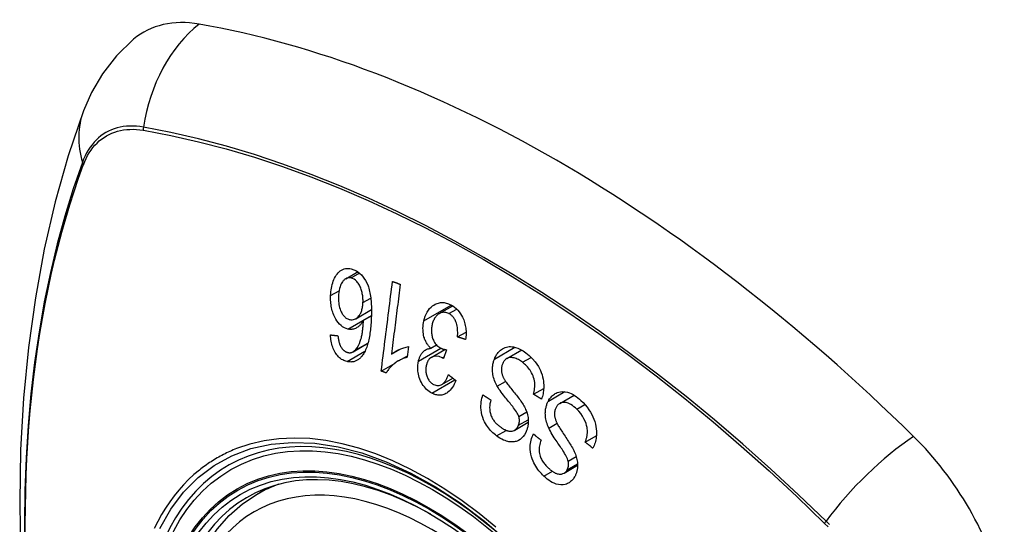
# Model space of a CAD drawing. Header units: inches. Extents: x 635 to 745, y 253 to 341.
# Tile 80 of 127: x 686.791 to 687.626, y 293.88 to 294.309. Entities that reach past the tile are written whole.
import ezdxf

# ---------------------------------------------------------------- set-up
doc = ezdxf.new("R2010")
doc.units = ezdxf.units.IN
doc.header["$MEASUREMENT"] = 0
doc.layers.add('Visible Edges(ANSI)', color=7, linetype='Continuous', lineweight=25)
doc.layers.add('Visible Tangent Edges(ANSI)', color=7, linetype='Continuous', lineweight=25)

msp = doc.modelspace()

# ---------------------------------------------------------------- linework, layer by layer
at = {"layer": 'Visible Edges(ANSI)'}
for p, q in [((687.06734, 294.08862), (687.0777, 294.0946)), ((687.14665, 294.05896), (687.15801, 294.06552)), ((687.07574, 294.05462), (687.08909, 294.06233)), ((687.08233, 294.05335), (687.08903, 294.05722)), ((687.16214, 294.03919), (687.16937, 294.04336)), ((687.07355, 294.02657), (687.08607, 294.0338)), ((687.12061, 294.03097), (687.11945, 294.02194)), ((687.13953, 294.02958), (687.14432, 294.03235)), ((687.10603, 294.02455), (687.1134, 294.0288)), ((687.11214, 294.01891), (687.11962, 294.02322)), ((687.13977, 294.02181), (687.15141, 294.02853)), ((687.15263, 294.02833), (687.15021, 294.02081)), ((687.20398, 294.02083), (687.21657, 294.0281)), ((687.09741, 294.01016), (687.1092, 294.01697)), ((687.14877, 293.99882), (687.15811, 294.00421)), ((687.22662, 293.99056), (687.23522, 293.99552)), ((687.24886, 293.98273), (687.2611, 293.9898)), ((687.21061, 293.96006), (687.22216, 293.96673)), ((687.27046, 293.94986), (687.27989, 293.95531)), ((687.25247, 293.92354), (687.26401, 293.9302)), ((686.99206, 293.9057), (687.00233, 293.91163))]:
    msp.add_line(p, q, dxfattribs=at)
at = {"layer": 'Visible Edges(ANSI)', "flags": 128}
for points in [[(686.88731, 294.29197), (686.8727, 294.27789), (686.86076, 294.26259), (686.8515, 294.24681), (686.84468, 294.23108)], [(686.84468, 294.23108), (686.83183, 294.19302), (686.82077, 294.15384), (686.81148, 294.1136), (686.80392, 294.07238), (686.79808, 294.03024), (686.79393, 293.98725), (686.79146, 293.94345), (686.79064, 293.89893), (686.79145, 293.85373), (686.79388, 293.80792), (686.7979, 293.76157), (686.80349, 293.71473), (686.81064, 293.66748), (686.81932, 293.61988), (686.82951, 293.572), (686.84119, 293.52392)], [(687.05446, 294.07432), (687.05454, 294.07592), (687.05467, 294.0775), (687.05486, 294.07905), (687.05511, 294.08058), (687.05541, 294.08208), (687.05578, 294.08356), (687.05621, 294.08501), (687.0567, 294.08643), (687.05725, 294.0878), (687.05786, 294.08912), (687.05852, 294.09036), (687.05924, 294.09151), (687.06001, 294.09258), (687.06084, 294.09355), (687.06173, 294.09443), (687.06268, 294.0952), (687.06369, 294.09587), (687.06476, 294.09643), (687.06588, 294.09687), (687.06706, 294.09719), (687.06825, 294.09736), (687.06946, 294.0974), (687.07069, 294.09732), (687.07192, 294.09711)], [(687.07179, 294.08929), (687.07124, 294.08939), (687.07069, 294.08944), (687.07014, 294.08944), (687.0696, 294.0894), (687.06907, 294.0893), (687.06854, 294.08916), (687.06803, 294.08896), (687.06752, 294.08872), (687.06704, 294.08843), (687.06657, 294.0881), (687.06612, 294.08773), (687.06568, 294.08733), (687.06527, 294.08689), (687.06487, 294.08642), (687.06448, 294.08592), (687.06403, 294.08525), (687.06351, 294.08436), (687.06296, 294.08322), (687.06243, 294.08181), (687.06198, 294.08023), (687.06163, 294.07859), (687.06137, 294.0769), (687.0612, 294.07517), (687.06111, 294.07342)], [(687.0819, 294.06839), (687.08192, 294.06933), (687.08192, 294.07026), (687.08189, 294.0712), (687.08183, 294.07213), (687.08175, 294.07306), (687.08164, 294.07399), (687.0815, 294.07492), (687.08133, 294.07585), (687.08114, 294.07678), (687.08092, 294.07771), (687.08067, 294.07864), (687.08039, 294.07957), (687.08007, 294.0805), (687.07971, 294.08141), (687.07931, 294.0823), (687.07887, 294.08317), (687.07839, 294.08398), (687.07788, 294.08476), (687.07733, 294.0855), (687.07658, 294.08635), (687.07557, 294.08732), (687.07437, 294.08822), (687.07309, 294.08888), (687.07179, 294.08929)], [(687.07192, 294.09711), (687.07653, 294.09535), (687.08072, 294.09194), (687.08411, 294.08718), (687.08594, 294.08331), (687.08647, 294.08184), (687.08687, 294.08053), (687.08723, 294.0792), (687.08756, 294.07785), (687.08784, 294.07649), (687.08808, 294.07512), (687.0883, 294.07375), (687.08848, 294.07239), (687.08863, 294.07101), (687.08876, 294.06962), (687.08887, 294.06821), (687.08895, 294.06681), (687.08902, 294.06539), (687.08906, 294.06398), (687.08908, 294.06257), (687.08909, 294.06116), (687.08908, 294.05976), (687.08906, 294.05838), (687.08902, 294.057), (687.08897, 294.05565)], [(687.09741, 294.01016), (687.0978, 294.01331), (687.0982, 294.01647), (687.09859, 294.01964), (687.09899, 294.02281), (687.09939, 294.02599), (687.09979, 294.02917), (687.10018, 294.03235), (687.10058, 294.03554), (687.10098, 294.03873), (687.10138, 294.04192), (687.10178, 294.04511), (687.10218, 294.0483), (687.10258, 294.05149), (687.10298, 294.05468), (687.10338, 294.05786), (687.10378, 294.06105), (687.10418, 294.06422), (687.10458, 294.0674), (687.10498, 294.07057), (687.10538, 294.07373), (687.10577, 294.07688), (687.10617, 294.08003), (687.10657, 294.08317), (687.10696, 294.0863)], [(687.11353, 294.0839), (687.11322, 294.08144), (687.11291, 294.07899), (687.1126, 294.07652), (687.11229, 294.07406), (687.11198, 294.07159), (687.11166, 294.06912), (687.11135, 294.06664), (687.11104, 294.06417), (687.11072, 294.06169), (687.11041, 294.05921), (687.1101, 294.05673), (687.10978, 294.05425), (687.10947, 294.05177), (687.10916, 294.04929), (687.10884, 294.04681), (687.10853, 294.04433), (687.10822, 294.04185), (687.1079, 294.03937), (687.10759, 294.0369), (687.10728, 294.03442), (687.10697, 294.03195), (687.10665, 294.02948), (687.10634, 294.02701), (687.10603, 294.02455)], [(687.10696, 294.0863), (687.10723, 294.0862), (687.10751, 294.0861), (687.10778, 294.086), (687.10805, 294.0859), (687.10833, 294.0858), (687.1086, 294.0857), (687.10887, 294.0856), (687.10915, 294.0855), (687.10942, 294.0854), (687.1097, 294.0853), (687.10997, 294.0852), (687.11024, 294.0851), (687.11052, 294.085), (687.11079, 294.0849), (687.11107, 294.0848), (687.11134, 294.0847), (687.11161, 294.0846), (687.11189, 294.0845), (687.11216, 294.0844), (687.11244, 294.0843), (687.11271, 294.0842), (687.11299, 294.0841), (687.11326, 294.084), (687.11353, 294.0839)], [(687.06907, 294.04581), (687.06757, 294.04624), (687.0661, 294.04688), (687.06466, 294.04773), (687.06329, 294.04879), (687.06199, 294.05004), (687.0608, 294.05145), (687.05977, 294.05287), (687.05892, 294.05425), (687.05823, 294.05549), (687.05767, 294.05662), (687.05716, 294.05777), (687.05669, 294.05895), (687.05627, 294.06016), (687.05589, 294.0614), (687.05555, 294.06266), (687.05526, 294.06394), (687.05502, 294.06523), (687.05482, 294.06652), (687.05467, 294.06782), (687.05455, 294.06912), (687.05447, 294.07042), (687.05443, 294.07173), (687.05443, 294.07302), (687.05446, 294.07432)], [(687.06111, 294.07342), (687.06108, 294.07209), (687.0611, 294.07074), (687.06117, 294.06938), (687.06129, 294.06803), (687.06147, 294.06669), (687.06172, 294.06536), (687.06204, 294.06405), (687.06243, 294.06277), (687.06288, 294.06157), (687.06335, 294.06052), (687.06382, 294.05962), (687.06427, 294.05885), (687.06471, 294.05819), (687.06516, 294.05757), (687.06564, 294.057), (687.06614, 294.05646), (687.06667, 294.05597), (687.06721, 294.05552), (687.06776, 294.05513), (687.06833, 294.05479), (687.06892, 294.05449), (687.06951, 294.05424), (687.07011, 294.05405), (687.07071, 294.05389)], [(687.07071, 294.05389), (687.07173, 294.05373), (687.07275, 294.05372), (687.07374, 294.05385), (687.0747, 294.05413), (687.07563, 294.05456), (687.0765, 294.05512), (687.07724, 294.05574), (687.07787, 294.05637), (687.07838, 294.05696), (687.07882, 294.05754), (687.07923, 294.05814), (687.07961, 294.05879), (687.07995, 294.05946), (687.08027, 294.06017), (687.08057, 294.06091), (687.08083, 294.06167), (687.08106, 294.06246), (687.08126, 294.06327), (687.08143, 294.06409), (687.08157, 294.06493), (687.08169, 294.06578), (687.08178, 294.06664), (687.08185, 294.06752), (687.0819, 294.06839)], [(687.13359, 294.0528), (687.13409, 294.05481), (687.13472, 294.05674), (687.13548, 294.05857), (687.13636, 294.06027), (687.13736, 294.06183), (687.13848, 294.06324), (687.13969, 294.06447), (687.14088, 294.06547), (687.14203, 294.06627), (687.14309, 294.06688), (687.14402, 294.06732), (687.14493, 294.06768), (687.14585, 294.06796), (687.14679, 294.06818), (687.14774, 294.06831), (687.14871, 294.06838), (687.14969, 294.06836), (687.15067, 294.06828), (687.15164, 294.06812), (687.15262, 294.0679), (687.1536, 294.06761), (687.15457, 294.06726), (687.15553, 294.06685), (687.15649, 294.06638)], [(687.15649, 294.06638), (687.15802, 294.06551), (687.15951, 294.0645), (687.16094, 294.06333), (687.1623, 294.06199), (687.16356, 294.0605), (687.16468, 294.05893), (687.16559, 294.05742), (687.16632, 294.05601), (687.16689, 294.05476), (687.16734, 294.05364), (687.16774, 294.05251), (687.16811, 294.05136), (687.16842, 294.05019), (687.1687, 294.049), (687.16893, 294.0478), (687.16911, 294.04659), (687.16924, 294.04538), (687.16933, 294.04417), (687.16938, 294.04296), (687.16938, 294.04176), (687.16934, 294.04056), (687.16927, 294.03937), (687.16915, 294.03819), (687.169, 294.03701)], [(687.15482, 294.05897), (687.15395, 294.05938), (687.15307, 294.0597), (687.15218, 294.05992), (687.15129, 294.06005), (687.15041, 294.06008), (687.14955, 294.06), (687.14869, 294.05982), (687.14787, 294.05955), (687.14711, 294.05921), (687.14641, 294.05882), (687.14578, 294.0584), (687.14519, 294.05795), (687.14463, 294.05745), (687.1441, 294.05691), (687.1436, 294.05632), (687.14312, 294.05569), (687.14267, 294.055), (687.14226, 294.05428), (687.14189, 294.05353), (687.14155, 294.05275), (687.14124, 294.05193), (687.14097, 294.0511), (687.14073, 294.05023), (687.14052, 294.04935)], [(687.16214, 294.03919), (687.16221, 294.04049), (687.16225, 294.04181), (687.16225, 294.04314), (687.16221, 294.04447), (687.16212, 294.04579), (687.16198, 294.04711), (687.16178, 294.04843), (687.1615, 294.04973), (687.16115, 294.05097), (687.16076, 294.05205), (687.16037, 294.05295), (687.15999, 294.0537), (687.15965, 294.05431), (687.15929, 294.05488), (687.15892, 294.05542), (687.15853, 294.05593), (687.15812, 294.05641), (687.1577, 294.05686), (687.15725, 294.05729), (687.15679, 294.05769), (687.15631, 294.05805), (687.15582, 294.05839), (687.15532, 294.0587), (687.15482, 294.05897)], [(687.08233, 294.05335), (687.08203, 294.05282), (687.08173, 294.05231), (687.08142, 294.05181), (687.0811, 294.05132), (687.08077, 294.05085), (687.08042, 294.05039), (687.08007, 294.04995), (687.0797, 294.04952), (687.07932, 294.04911), (687.07891, 294.0487), (687.07846, 294.04829), (687.07796, 294.04788), (687.07741, 294.04748), (687.0768, 294.04709), (687.07615, 294.04673), (687.07543, 294.0464), (687.07467, 294.04611), (687.0739, 294.04588), (687.07311, 294.04571), (687.07232, 294.0456), (687.07151, 294.04555), (687.0707, 294.04557), (687.06989, 294.04566), (687.06907, 294.04581)], [(687.07456, 294.02728), (687.07588, 294.02854), (687.07704, 294.03006), (687.07807, 294.03179), (687.07895, 294.03366), (687.07965, 294.03549), (687.08017, 294.03715), (687.08054, 294.03853), (687.08077, 294.03952), (687.08093, 294.04033), (687.08109, 294.04115), (687.08123, 294.04199), (687.08137, 294.04284), (687.08149, 294.04371), (687.08161, 294.04458), (687.08171, 294.04546), (687.08181, 294.04634), (687.0819, 294.04723), (687.08198, 294.04811), (687.08205, 294.049), (687.08212, 294.04989), (687.08218, 294.05076), (687.08224, 294.05164), (687.08228, 294.0525), (687.08233, 294.05335)], [(687.08897, 294.05565), (687.08891, 294.05413), (687.08882, 294.05262), (687.08873, 294.05111), (687.08862, 294.0496), (687.08849, 294.04811), (687.08834, 294.04663), (687.08818, 294.04516), (687.088, 294.04371), (687.0878, 294.04228), (687.08758, 294.04087), (687.08735, 294.03948), (687.08709, 294.03811), (687.08681, 294.03677), (687.0865, 294.03546), (687.08618, 294.03418), (687.08583, 294.03294), (687.08546, 294.03173), (687.08506, 294.03055), (687.08463, 294.0294), (687.08416, 294.02828), (687.08366, 294.02719), (687.08313, 294.02614), (687.08256, 294.02513), (687.08195, 294.02418)], [(687.13953, 294.02958), (687.13902, 294.03006), (687.13852, 294.03056), (687.13804, 294.03108), (687.13757, 294.03162), (687.13712, 294.03219), (687.13669, 294.03278), (687.13627, 294.0334), (687.13587, 294.03404), (687.13549, 294.0347), (687.13514, 294.03539), (687.13481, 294.03609), (687.13451, 294.03681), (687.13423, 294.03754), (687.13396, 294.03834), (687.13367, 294.03931), (687.13339, 294.04046), (687.13314, 294.04178), (687.13295, 294.04328), (687.13283, 294.0449), (687.13282, 294.04652), (687.1329, 294.04813), (687.13305, 294.04971), (687.13329, 294.05127), (687.13359, 294.0528)], [(687.14052, 294.04935), (687.14035, 294.04852), (687.14021, 294.04769), (687.14011, 294.04684), (687.14003, 294.04599), (687.13999, 294.04512), (687.13998, 294.04425), (687.14001, 294.04337), (687.14008, 294.04249), (687.14019, 294.04162), (687.14033, 294.04075), (687.14052, 294.0399), (687.14074, 294.03905), (687.141, 294.03821), (687.1413, 294.03736), (687.14168, 294.03645), (687.14213, 294.03552), (687.14266, 294.03457), (687.14327, 294.03365), (687.14392, 294.0328), (687.14463, 294.03203), (687.14538, 294.03133), (687.14616, 294.03071), (687.14698, 294.03016), (687.14781, 294.02969)], [(687.06839, 294.01825), (687.06745, 294.01849), (687.06652, 294.0188), (687.0656, 294.01918), (687.06469, 294.01963), (687.06379, 294.02015), (687.06292, 294.02075), (687.06207, 294.02143), (687.06125, 294.02218), (687.06048, 294.02301), (687.05974, 294.0239), (687.05904, 294.02486), (687.05838, 294.02589), (687.05776, 294.02698), (687.05719, 294.0281), (687.05668, 294.02927), (687.05621, 294.03049), (687.0558, 294.03174), (687.05544, 294.03301), (687.05513, 294.0343), (687.05487, 294.03561), (687.05465, 294.03693), (687.05449, 294.03825), (687.05436, 294.03958), (687.05427, 294.04091)], [(687.05427, 294.04091), (687.05453, 294.04088), (687.0548, 294.04085), (687.05506, 294.04083), (687.05532, 294.0408), (687.05559, 294.04077), (687.05585, 294.04074), (687.05612, 294.04071), (687.05638, 294.04068), (687.05665, 294.04065), (687.05691, 294.04062), (687.05718, 294.04059), (687.05744, 294.04056), (687.05771, 294.04053), (687.05797, 294.04051), (687.05824, 294.04048), (687.05851, 294.04045), (687.05877, 294.04042), (687.05904, 294.04039), (687.0593, 294.04036), (687.05957, 294.04033), (687.05983, 294.0403), (687.0601, 294.04028), (687.06036, 294.04025), (687.06063, 294.04022)], [(687.06063, 294.04022), (687.06068, 294.03985), (687.06072, 294.03947), (687.06077, 294.0391), (687.06083, 294.03872), (687.06088, 294.03834), (687.06094, 294.03796), (687.06101, 294.03758), (687.06107, 294.03719), (687.06114, 294.03681), (687.06122, 294.03644), (687.06129, 294.03606), (687.06138, 294.03568), (687.06146, 294.03531), (687.06155, 294.03495), (687.06165, 294.03458), (687.06174, 294.03422), (687.06185, 294.03387), (687.06196, 294.03351), (687.06208, 294.03316), (687.0622, 294.03281), (687.06233, 294.03247), (687.06247, 294.03213), (687.06261, 294.0318), (687.06277, 294.03148)], [(687.169, 294.03701), (687.16871, 294.0371), (687.16843, 294.03719), (687.16814, 294.03728), (687.16786, 294.03738), (687.16757, 294.03747), (687.16728, 294.03756), (687.167, 294.03765), (687.16671, 294.03774), (687.16643, 294.03783), (687.16614, 294.03792), (687.16586, 294.03801), (687.16557, 294.0381), (687.16528, 294.03819), (687.165, 294.03828), (687.16471, 294.03837), (687.16443, 294.03846), (687.16414, 294.03855), (687.16386, 294.03864), (687.16357, 294.03873), (687.16328, 294.03882), (687.163, 294.03891), (687.16271, 294.03901), (687.16243, 294.0391), (687.16214, 294.03919)], [(687.06277, 294.03148), (687.06297, 294.03111), (687.06317, 294.03076), (687.06338, 294.03041), (687.0636, 294.03008), (687.06382, 294.02975), (687.06405, 294.02943), (687.06429, 294.02912), (687.06454, 294.02883), (687.06478, 294.02854), (687.06504, 294.02828), (687.0653, 294.02802), (687.06556, 294.02778), (687.06583, 294.02755), (687.0661, 294.02733), (687.06638, 294.02713), (687.06667, 294.02694), (687.06696, 294.02677), (687.06726, 294.02661), (687.06755, 294.02646), (687.06785, 294.02633), (687.06816, 294.02621), (687.06846, 294.02611), (687.06876, 294.02602), (687.06907, 294.02595)], [(687.10603, 294.02455), (687.10644, 294.02488), (687.10685, 294.0252), (687.10727, 294.02551), (687.1077, 294.0258), (687.10813, 294.02609), (687.10857, 294.02637), (687.10901, 294.02664), (687.10946, 294.0269), (687.10991, 294.02715), (687.11036, 294.02739), (687.11082, 294.02763), (687.11127, 294.02785), (687.11172, 294.02807), (687.11217, 294.02827), (687.11269, 294.02851), (687.11332, 294.02877), (687.11403, 294.02907), (687.11483, 294.02937), (687.11569, 294.02969), (687.11661, 294.02999), (687.11757, 294.03029), (687.11856, 294.03055), (687.11958, 294.03079), (687.12061, 294.03097)], [(687.1934, 294.02041), (687.19382, 294.02142), (687.19428, 294.0224), (687.19479, 294.02333), (687.19533, 294.02422), (687.19592, 294.02507), (687.19654, 294.02586), (687.1972, 294.0266), (687.1979, 294.02729), (687.19864, 294.02794), (687.19946, 294.02857), (687.20036, 294.02916), (687.20135, 294.0297), (687.20243, 294.03017), (687.20358, 294.03054), (687.20476, 294.03079), (687.20595, 294.03093), (687.20716, 294.03096), (687.20838, 294.03089), (687.2097, 294.0307), (687.21136, 294.03033), (687.21335, 294.02966), (687.2156, 294.02863), (687.21783, 294.02733), (687.21998, 294.0258)], [(687.08195, 294.02418), (687.08152, 294.02357), (687.08108, 294.02299), (687.08062, 294.02243), (687.08015, 294.02189), (687.07966, 294.02139), (687.07916, 294.02091), (687.07864, 294.02047), (687.0781, 294.02006), (687.07756, 294.01968), (687.077, 294.01934), (687.07643, 294.01904), (687.07585, 294.01877), (687.07526, 294.01853), (687.07466, 294.01834), (687.07405, 294.01817), (687.07343, 294.01805), (687.07281, 294.01796), (687.07219, 294.01791), (687.07156, 294.01789), (687.07093, 294.0179), (687.07029, 294.01794), (687.06966, 294.01802), (687.06902, 294.01812), (687.06839, 294.01825)], [(687.06907, 294.02595), (687.06931, 294.02589), (687.06956, 294.02585), (687.0698, 294.02582), (687.07004, 294.02579), (687.07029, 294.02578), (687.07053, 294.02577), (687.07077, 294.02577), (687.07101, 294.02578), (687.07125, 294.02581), (687.07149, 294.02584), (687.07172, 294.02588), (687.07196, 294.02593), (687.07219, 294.02599), (687.07242, 294.02606), (687.07265, 294.02614), (687.07287, 294.02623), (687.07309, 294.02633), (687.07331, 294.02644), (687.07353, 294.02656), (687.07374, 294.02668), (687.07395, 294.02682), (687.07416, 294.02696), (687.07436, 294.02712), (687.07456, 294.02728)], [(687.12899, 294.01856), (687.12914, 294.01923), (687.12932, 294.01989), (687.12951, 294.02053), (687.12972, 294.02116), (687.12996, 294.02178), (687.13021, 294.02237), (687.13048, 294.02296), (687.13077, 294.02352), (687.13108, 294.02406), (687.13141, 294.02458), (687.13176, 294.02509), (687.13215, 294.02561), (687.13259, 294.02612), (687.13306, 294.02662), (687.13358, 294.02711), (687.13414, 294.02757), (687.13476, 294.02799), (687.1354, 294.02837), (687.13605, 294.02869), (687.13672, 294.02896), (687.13741, 294.02919), (687.1381, 294.02936), (687.13881, 294.02949), (687.13953, 294.02958)], [(687.14918, 294.02146), (687.14647, 294.02251), (687.14375, 294.02282), (687.14122, 294.02241), (687.13971, 294.02177), (687.13924, 294.02147), (687.13895, 294.02125), (687.13868, 294.02101), (687.13842, 294.02076), (687.13816, 294.02049), (687.13792, 294.0202), (687.13769, 294.0199), (687.13747, 294.01958), (687.13725, 294.01924), (687.13705, 294.01889), (687.13686, 294.01853), (687.13669, 294.01816), (687.13652, 294.01777), (687.13636, 294.01738), (687.13622, 294.01698), (687.13608, 294.01657), (687.13596, 294.01615), (687.13584, 294.01573), (687.13573, 294.01531), (687.13563, 294.01487)], [(687.14781, 294.02969), (687.148, 294.0296), (687.14819, 294.02951), (687.14839, 294.02942), (687.14858, 294.02934), (687.14877, 294.02926), (687.14897, 294.02919), (687.14917, 294.02912), (687.14937, 294.02905), (687.14957, 294.02899), (687.14977, 294.02893), (687.14998, 294.02887), (687.15018, 294.02881), (687.15039, 294.02876), (687.15059, 294.02871), (687.1508, 294.02866), (687.15101, 294.02861), (687.15121, 294.02857), (687.15142, 294.02853), (687.15162, 294.02849), (687.15183, 294.02845), (687.15203, 294.02842), (687.15223, 294.02839), (687.15243, 294.02836), (687.15263, 294.02833)], [(687.21998, 294.0258), (687.22296, 294.02334), (687.22572, 294.02067), (687.2279, 294.01818), (687.22954, 294.01598), (687.23071, 294.01414), (687.23164, 294.01247), (687.23246, 294.01075), (687.23319, 294.00897), (687.23382, 294.00712), (687.23434, 294.00523), (687.23472, 294.00339), (687.23499, 294.00164), (687.23516, 294), (687.23524, 293.99848), (687.23526, 293.99709), (687.23523, 293.99583), (687.23515, 293.99458), (687.23503, 293.99336), (687.23486, 293.99215), (687.23465, 293.99096), (687.2344, 293.98979), (687.23411, 293.98864), (687.23377, 293.9875), (687.2334, 293.98638)], [(687.11945, 294.02194), (687.1182, 294.02157), (687.117, 294.02116), (687.11586, 294.02073), (687.11478, 294.02027), (687.11375, 294.01978), (687.11278, 294.01927), (687.11185, 294.01875), (687.11098, 294.01821), (687.11015, 294.01766), (687.10937, 294.01711), (687.10864, 294.01655), (687.10795, 294.016), (687.1073, 294.01545), (687.10669, 294.0149), (687.10612, 294.01437), (687.10556, 294.01382), (687.10501, 294.01325), (687.10447, 294.01265), (687.10395, 294.01204), (687.10343, 294.01139), (687.10294, 294.01073), (687.10247, 294.01004), (687.10202, 294.00932), (687.1016, 294.00858)], [(687.14033, 293.99145), (687.13918, 293.9921), (687.13806, 293.99284), (687.13698, 293.99368), (687.13593, 293.99461), (687.13494, 293.99563), (687.13398, 293.99674), (687.13308, 293.99793), (687.13225, 293.99919), (687.13148, 294.00051), (687.1308, 294.00189), (687.13019, 294.00333), (687.12967, 294.00481), (687.12926, 294.00626), (687.12895, 294.00763), (687.12873, 294.00893), (687.12858, 294.01014), (687.12848, 294.01124), (687.12842, 294.01232), (687.12841, 294.01339), (687.12844, 294.01444), (687.12852, 294.01549), (687.12863, 294.01652), (687.12879, 294.01755), (687.12899, 294.01856)], [(687.13563, 294.01487), (687.13548, 294.01411), (687.13536, 294.01334), (687.13528, 294.01255), (687.13522, 294.01176), (687.13521, 294.01095), (687.13524, 294.01015), (687.1353, 294.00935), (687.13541, 294.00855), (687.13556, 294.00775), (687.13575, 294.00696), (687.13599, 294.00617), (687.13626, 294.0054), (687.13657, 294.00465), (687.13691, 294.00393), (687.13728, 294.00325), (687.13768, 294.0026), (687.13812, 294.00199), (687.13859, 294.00142), (687.13908, 294.00089), (687.1396, 294.00041), (687.14013, 293.99997), (687.14068, 293.99957), (687.14125, 293.99921), (687.14183, 293.99889)], [(687.15021, 294.02081), (687.15017, 294.02084), (687.15013, 294.02087), (687.15008, 294.0209), (687.15004, 294.02093), (687.15, 294.02096), (687.14995, 294.02098), (687.14991, 294.02101), (687.14987, 294.02104), (687.14982, 294.02107), (687.14978, 294.0211), (687.14974, 294.02113), (687.14969, 294.02116), (687.14965, 294.02119), (687.14961, 294.02121), (687.14956, 294.02124), (687.14952, 294.02127), (687.14948, 294.02129), (687.14943, 294.02132), (687.14939, 294.02134), (687.14935, 294.02137), (687.14931, 294.02139), (687.14926, 294.02142), (687.14922, 294.02144), (687.14918, 294.02146)], [(687.19578, 293.99731), (687.19516, 293.99846), (687.19458, 293.99964), (687.19405, 294.00085), (687.19355, 294.00208), (687.19311, 294.00334), (687.19272, 294.00462), (687.19239, 294.00592), (687.19213, 294.0072), (687.19195, 294.00839), (687.19183, 294.00951), (687.19177, 294.01054), (687.19175, 294.01149), (687.19177, 294.01236), (687.1918, 294.01315), (687.19186, 294.01392), (687.19195, 294.01468), (687.19206, 294.01543), (687.19219, 294.01617), (687.19234, 294.0169), (687.19251, 294.01762), (687.19271, 294.01833), (687.19292, 294.01904), (687.19315, 294.01973), (687.1934, 294.02041)], [(687.20017, 294.01611), (687.19995, 294.01547), (687.19975, 294.01481), (687.19958, 294.01413), (687.19946, 294.01344), (687.19936, 294.01273), (687.19931, 294.01201), (687.1993, 294.01128), (687.19932, 294.01058), (687.19938, 294.00991), (687.19947, 294.00928), (687.19958, 294.00868), (687.19971, 294.00811), (687.19987, 294.00756), (687.20004, 294.00702), (687.20023, 294.00648), (687.20044, 294.00595), (687.20066, 294.00543), (687.2009, 294.00491), (687.20115, 294.00441), (687.20142, 294.00391), (687.20169, 294.00342), (687.20197, 294.00293), (687.20225, 294.00247), (687.20254, 294.00201)], [(687.21726, 294.01765), (687.21641, 294.01828), (687.21554, 294.01888), (687.21465, 294.01943), (687.21375, 294.01993), (687.21285, 294.02039), (687.21193, 294.02078), (687.211, 294.02111), (687.21007, 294.02138), (687.20914, 294.02157), (687.20821, 294.02169), (687.20729, 294.02171), (687.20638, 294.02164), (687.20549, 294.02146), (687.20464, 294.02116), (687.20388, 294.02077), (687.20323, 294.02033), (687.20267, 294.01987), (687.2022, 294.01942), (687.20179, 294.01895), (687.20141, 294.01845), (687.20105, 294.01791), (687.20073, 294.01734), (687.20044, 294.01674), (687.20017, 294.01611)], [(687.22662, 293.99056), (687.22692, 293.99174), (687.22718, 293.99295), (687.2274, 293.99418), (687.22756, 293.99543), (687.22768, 293.99669), (687.22773, 293.99797), (687.22771, 293.99925), (687.22761, 294.00055), (687.22742, 294.00187), (687.22712, 294.00323), (687.2267, 294.00464), (687.22619, 294.00603), (687.22561, 294.00735), (687.22497, 294.0086), (687.22431, 294.00976), (687.22364, 294.01083), (687.22294, 294.01183), (687.22221, 294.01279), (687.22145, 294.01371), (687.22066, 294.01458), (687.21985, 294.01541), (687.21901, 294.0162), (687.21814, 294.01694), (687.21726, 294.01765)], [(687.1016, 294.00858), (687.10143, 294.00865), (687.10125, 294.00871), (687.10108, 294.00878), (687.1009, 294.00884), (687.10073, 294.00891), (687.10055, 294.00898), (687.10038, 294.00904), (687.1002, 294.00911), (687.10003, 294.00917), (687.09985, 294.00924), (687.09968, 294.0093), (687.0995, 294.00937), (687.09933, 294.00944), (687.09915, 294.0095), (687.09898, 294.00957), (687.0988, 294.00963), (687.09863, 294.0097), (687.09846, 294.00977), (687.09828, 294.00983), (687.09811, 294.0099), (687.09793, 294.00996), (687.09776, 294.01003), (687.09758, 294.0101), (687.09741, 294.01016)], [(687.14183, 293.99889), (687.14277, 293.99846), (687.14372, 293.99815), (687.14467, 293.99796), (687.14563, 293.99791), (687.14657, 293.998), (687.14743, 293.99822), (687.14817, 293.9985), (687.14877, 293.99882), (687.14926, 293.99913), (687.14973, 293.99948), (687.15017, 293.99986), (687.1506, 294.00028), (687.151, 294.00073), (687.15139, 294.00122), (687.15176, 294.00173), (687.15212, 294.00226), (687.15245, 294.00282), (687.15278, 294.0034), (687.15308, 294.004), (687.15337, 294.00462), (687.15365, 294.00524), (687.15391, 294.00588), (687.15416, 294.00652), (687.15439, 294.00717)], [(687.15439, 294.00717), (687.15465, 294.00696), (687.15491, 294.00676), (687.15517, 294.00655), (687.15543, 294.00634), (687.15569, 294.00614), (687.15595, 294.00593), (687.15621, 294.00572), (687.15647, 294.00551), (687.15673, 294.00531), (687.15699, 294.0051), (687.15725, 294.00489), (687.15751, 294.00469), (687.15777, 294.00448), (687.15803, 294.00427), (687.15829, 294.00407), (687.15855, 294.00386), (687.15881, 294.00365), (687.15907, 294.00345), (687.15933, 294.00324), (687.15959, 294.00303), (687.15986, 294.00283), (687.16012, 294.00262), (687.16038, 294.00241), (687.16064, 294.00221)], [(687.16064, 294.00221), (687.16001, 294.00067), (687.15933, 293.99918), (687.15857, 293.99776), (687.15775, 293.99642), (687.15686, 293.99516), (687.1559, 293.994), (687.1549, 293.993), (687.15393, 293.99218), (687.153, 293.99153), (687.15213, 293.99102), (687.15131, 293.99063), (687.15051, 293.99031), (687.14969, 293.99005), (687.14886, 293.98987), (687.14802, 293.98974), (687.14716, 293.98969), (687.1463, 293.9897), (687.14544, 293.98978), (687.14458, 293.98992), (687.14372, 293.99012), (687.14287, 293.99037), (687.14202, 293.99068), (687.14117, 293.99104), (687.14033, 293.99145)], [(687.20254, 294.00201), (687.20294, 294.0014), (687.2034, 294.00073), (687.20393, 294), (687.20452, 293.99921), (687.20516, 293.99838), (687.20584, 293.9975), (687.20656, 293.99659), (687.20731, 293.99564), (687.20809, 293.99467), (687.20889, 293.99368), (687.2097, 293.99267), (687.21051, 293.99166), (687.21132, 293.99064), (687.21212, 293.98963), (687.21291, 293.98862), (687.21368, 293.98763), (687.21442, 293.98665), (687.21513, 293.9857), (687.21584, 293.98471), (687.21653, 293.98372), (687.2172, 293.98272), (687.21783, 293.98174), (687.2184, 293.98077), (687.2189, 293.97984)], [(687.19532, 293.95512), (687.19425, 293.95595), (687.19321, 293.95683), (687.19219, 293.95775), (687.1912, 293.95871), (687.19023, 293.95972), (687.1893, 293.96078), (687.1884, 293.96189), (687.18754, 293.96305), (687.18672, 293.96426), (687.18593, 293.96555), (687.1851, 293.96707), (687.18428, 293.96882), (687.18352, 293.9708), (687.18287, 293.97298), (687.18242, 293.97513), (687.18215, 293.97716), (687.18202, 293.97905), (687.18201, 293.98077), (687.18208, 293.9824), (687.18224, 293.98399), (687.18248, 293.98554), (687.1828, 293.98707), (687.1832, 293.98855), (687.18367, 293.99001)], [(687.18367, 293.99001), (687.18395, 293.98983), (687.18423, 293.98965), (687.18451, 293.98946), (687.18479, 293.98928), (687.18507, 293.9891), (687.18534, 293.98892), (687.18562, 293.98874), (687.1859, 293.98855), (687.18618, 293.98837), (687.18646, 293.98819), (687.18674, 293.98801), (687.18702, 293.98783), (687.1873, 293.98765), (687.18758, 293.98746), (687.18786, 293.98728), (687.18814, 293.9871), (687.18842, 293.98692), (687.1887, 293.98674), (687.18898, 293.98656), (687.18926, 293.98638), (687.18954, 293.98619), (687.18982, 293.98601), (687.1901, 293.98583), (687.19038, 293.98565)], [(687.21413, 293.97162), (687.2138, 293.97252), (687.21334, 293.9735), (687.21276, 293.97455), (687.21208, 293.97566), (687.21133, 293.97678), (687.21054, 293.9779), (687.20975, 293.97899), (687.20896, 293.98002), (687.20819, 293.981), (687.20744, 293.98194), (687.20668, 293.98286), (687.20593, 293.98378), (687.20517, 293.9847), (687.20439, 293.98563), (687.20359, 293.9866), (687.20276, 293.98761), (687.20191, 293.98868), (687.20101, 293.98982), (687.20007, 293.99103), (687.19912, 293.9923), (687.19818, 293.99359), (687.19729, 293.99488), (687.19648, 293.99613), (687.19578, 293.99731)], [(687.2334, 293.98638), (687.23312, 293.98656), (687.23284, 293.98673), (687.23255, 293.98691), (687.23227, 293.98708), (687.23199, 293.98725), (687.23171, 293.98743), (687.23142, 293.9876), (687.23114, 293.98777), (687.23086, 293.98795), (687.23057, 293.98812), (687.23029, 293.9883), (687.23001, 293.98847), (687.22973, 293.98864), (687.22944, 293.98882), (687.22916, 293.98899), (687.22888, 293.98917), (687.2286, 293.98934), (687.22832, 293.98951), (687.22803, 293.98969), (687.22775, 293.98986), (687.22747, 293.99004), (687.22719, 293.99021), (687.2269, 293.99038), (687.22662, 293.99056)], [(687.2392, 293.98475), (687.23971, 293.98565), (687.24026, 293.98651), (687.24084, 293.98732), (687.24147, 293.98808), (687.24213, 293.98879), (687.24283, 293.98945), (687.24356, 293.99005), (687.24431, 293.99059), (687.24509, 293.99108), (687.2459, 293.99152), (687.24679, 293.99193), (687.24802, 293.99236), (687.24961, 293.99271), (687.25154, 293.99285), (687.25354, 293.99269), (687.25543, 293.9923), (687.25715, 293.99174), (687.25867, 293.9911), (687.2601, 293.99038), (687.2615, 293.98954), (687.26288, 293.98861), (687.26423, 293.98758), (687.26553, 293.98646), (687.26681, 293.98527)], [(687.19038, 293.98565), (687.18998, 293.98409), (687.18966, 293.98248), (687.18946, 293.98083), (687.18937, 293.97915), (687.18942, 293.97746), (687.18963, 293.97576), (687.18997, 293.97419), (687.19037, 293.9729), (687.19075, 293.9719), (687.1911, 293.97114), (687.19147, 293.97042), (687.19187, 293.96973), (687.19229, 293.96906), (687.19274, 293.96842), (687.1932, 293.96779), (687.19369, 293.9672), (687.19419, 293.96662), (687.19471, 293.96606), (687.19524, 293.96553), (687.19579, 293.96501), (687.19634, 293.96451), (687.19689, 293.96404), (687.19746, 293.96358), (687.19803, 293.96313)], [(687.23955, 293.96184), (687.23903, 293.96307), (687.23854, 293.96432), (687.2381, 293.96558), (687.23771, 293.96686), (687.23737, 293.96816), (687.23708, 293.96948), (687.23686, 293.9708), (687.23671, 293.97208), (687.23663, 293.97326), (687.23661, 293.97437), (687.23664, 293.97538), (687.2367, 293.97631), (687.23679, 293.97715), (687.2369, 293.97792), (687.23703, 293.97867), (687.23719, 293.9794), (687.23737, 293.98012), (687.23757, 293.98082), (687.23779, 293.98151), (687.23803, 293.98218), (687.23829, 293.98285), (687.23858, 293.9835), (687.23888, 293.98413), (687.2392, 293.98475)], [(687.2633, 293.97783), (687.26211, 293.97893), (687.26089, 293.97996), (687.25962, 293.98089), (687.25833, 293.98172), (687.25709, 293.98238), (687.25599, 293.98286), (687.25504, 293.98319), (687.25422, 293.98342), (687.25341, 293.98357), (687.25259, 293.98365), (687.25179, 293.98364), (687.251, 293.98354), (687.25023, 293.98335), (687.24955, 293.98309), (687.24895, 293.98279), (687.24843, 293.98247), (687.24801, 293.98216), (687.24763, 293.98184), (687.24726, 293.98149), (687.24692, 293.98112), (687.24659, 293.98072), (687.24628, 293.98029), (687.246, 293.97984), (687.24573, 293.97936)], [(687.26681, 293.98527), (687.26859, 293.98346), (687.27033, 293.98154), (687.272, 293.97951), (687.27357, 293.97738), (687.27496, 293.97525), (687.27611, 293.97321), (687.27706, 293.97127), (687.27787, 293.9693), (687.27857, 293.96728), (687.27913, 293.96521), (687.27955, 293.9631), (687.27982, 293.96108), (687.27996, 293.95919), (687.27999, 293.95743), (687.27993, 293.95582), (687.27981, 293.95439), (687.27964, 293.95306), (687.27941, 293.95177), (687.27914, 293.9505), (687.27881, 293.94927), (687.27843, 293.94807), (687.278, 293.94689), (687.27753, 293.94574), (687.27701, 293.94462)], [(687.2189, 293.97984), (687.21943, 293.97878), (687.21993, 293.9777), (687.22038, 293.9766), (687.2208, 293.97548), (687.22116, 293.97434), (687.22148, 293.97318), (687.22174, 293.97201), (687.22193, 293.9709), (687.22206, 293.96987), (687.22214, 293.96892), (687.22217, 293.96805), (687.22218, 293.96727), (687.22216, 293.96658), (687.22212, 293.96592), (687.22206, 293.96527), (687.22199, 293.96463), (687.2219, 293.964), (687.22179, 293.96337), (687.22166, 293.96275), (687.22152, 293.96215), (687.22135, 293.96154), (687.22118, 293.96095), (687.22098, 293.96036), (687.22077, 293.95979)], [(687.24573, 293.97936), (687.24542, 293.97875), (687.24515, 293.97811), (687.24492, 293.97745), (687.24472, 293.97676), (687.24456, 293.97605), (687.24445, 293.97531), (687.24438, 293.97458), (687.24436, 293.97387), (687.24437, 293.9732), (687.24442, 293.97257), (687.24449, 293.97198), (687.24458, 293.97141), (687.2447, 293.97088), (687.24483, 293.97034), (687.24497, 293.96981), (687.24514, 293.96927), (687.24532, 293.96875), (687.24551, 293.96822), (687.24572, 293.9677), (687.24594, 293.96719), (687.24616, 293.96669), (687.2464, 293.96619), (687.24664, 293.9657), (687.24689, 293.96522)], [(687.27046, 293.94986), (687.27071, 293.95051), (687.27094, 293.95118), (687.27116, 293.95185), (687.27137, 293.95253), (687.27156, 293.95323), (687.27174, 293.95393), (687.27189, 293.95464), (687.27203, 293.95535), (687.27214, 293.95608), (687.27223, 293.95682), (687.27229, 293.95756), (687.27233, 293.95832), (687.27235, 293.95907), (687.27232, 293.95995), (687.27223, 293.96106), (687.27202, 293.96238), (687.27168, 293.96392), (687.27114, 293.96566), (687.27038, 293.96762), (687.26938, 293.96973), (687.2681, 293.97194), (687.26663, 293.97407), (687.26502, 293.97603), (687.2633, 293.97783)], [(687.19803, 293.96313), (687.19848, 293.9628), (687.19893, 293.96247), (687.19939, 293.96215), (687.19985, 293.96184), (687.20031, 293.96154), (687.20078, 293.96125), (687.20125, 293.96098), (687.20172, 293.96072), (687.2022, 293.96047), (687.20269, 293.96023), (687.20317, 293.96001), (687.20366, 293.95981), (687.20416, 293.95963), (687.20465, 293.95947), (687.20515, 293.95934), (687.20564, 293.95923), (687.20614, 293.95916), (687.20664, 293.95911), (687.20731, 293.9591), (687.20858, 293.95927), (687.21022, 293.95985), (687.21172, 293.96086), (687.21296, 293.96231), (687.21388, 293.96414)], [(687.21388, 293.96414), (687.21398, 293.96442), (687.21408, 293.9647), (687.21417, 293.96499), (687.21425, 293.96528), (687.21433, 293.96558), (687.2144, 293.96588), (687.21446, 293.96619), (687.21451, 293.9665), (687.21455, 293.96681), (687.21459, 293.96713), (687.21461, 293.96744), (687.21463, 293.96776), (687.21464, 293.96809), (687.21464, 293.96841), (687.21462, 293.96873), (687.2146, 293.96906), (687.21458, 293.96938), (687.21454, 293.9697), (687.21449, 293.97002), (687.21444, 293.97034), (687.21437, 293.97066), (687.2143, 293.97098), (687.21422, 293.9713), (687.21413, 293.97162)], [(687.24689, 293.96522), (687.24723, 293.96456), (687.24765, 293.96383), (687.24812, 293.96303), (687.24865, 293.96216), (687.24923, 293.96124), (687.24985, 293.96027), (687.2505, 293.95926), (687.25119, 293.95821), (687.25189, 293.95713), (687.25262, 293.95603), (687.25335, 293.95491), (687.2541, 293.95378), (687.25484, 293.95265), (687.25557, 293.95152), (687.25629, 293.9504), (687.25698, 293.9493), (687.25766, 293.94822), (687.2583, 293.94716), (687.25894, 293.94609), (687.25956, 293.945), (687.26015, 293.94392), (687.26071, 293.94285), (687.26121, 293.94181), (687.26165, 293.94081)], [(687.22077, 293.95979), (687.21995, 293.95791), (687.21896, 293.95618), (687.21781, 293.95464), (687.21653, 293.95329), (687.21514, 293.95216), (687.21385, 293.95135), (687.21271, 293.9508), (687.21177, 293.95047), (687.21102, 293.95027), (687.21026, 293.95012), (687.2095, 293.95003), (687.20874, 293.94998), (687.20797, 293.94998), (687.20719, 293.95003), (687.20641, 293.95011), (687.20562, 293.95024), (687.20471, 293.95044), (687.20365, 293.95072), (687.20243, 293.95113), (687.20107, 293.95167), (687.1996, 293.95238), (687.19814, 293.9532), (687.19671, 293.95412), (687.19532, 293.95512)], [(687.23538, 293.92093), (687.23429, 293.92199), (687.23323, 293.9231), (687.23219, 293.92426), (687.2312, 293.92546), (687.23024, 293.92671), (687.22933, 293.92801), (687.22847, 293.92935), (687.22766, 293.93074), (687.2269, 293.9322), (687.22616, 293.9338), (687.22546, 293.93556), (687.22485, 293.93748), (687.22435, 293.93955), (687.22401, 293.94165), (687.22384, 293.94363), (687.22381, 293.94547), (687.22389, 293.94716), (687.22405, 293.9487), (687.22428, 293.95017), (687.22459, 293.95159), (687.22497, 293.95297), (687.22541, 293.95431), (687.22593, 293.95561), (687.22651, 293.95687)], [(687.22651, 293.95687), (687.22678, 293.95665), (687.22705, 293.95642), (687.22732, 293.95619), (687.22759, 293.95597), (687.22786, 293.95574), (687.22813, 293.95552), (687.2284, 293.95529), (687.22867, 293.95506), (687.22894, 293.95484), (687.22921, 293.95461), (687.22948, 293.95439), (687.22975, 293.95416), (687.23002, 293.95393), (687.23029, 293.95371), (687.23056, 293.95348), (687.23083, 293.95326), (687.2311, 293.95303), (687.23137, 293.95281), (687.23164, 293.95258), (687.23191, 293.95235), (687.23218, 293.95213), (687.23245, 293.9519), (687.23272, 293.95168), (687.233, 293.95145)], [(687.25606, 293.93367), (687.2558, 293.93458), (687.25543, 293.9356), (687.25494, 293.9367), (687.25435, 293.93787), (687.25369, 293.93909), (687.25299, 293.94031), (687.25226, 293.94152), (687.25154, 293.94267), (687.25083, 293.94378), (687.25013, 293.94484), (687.24943, 293.94588), (687.24874, 293.94691), (687.24803, 293.94794), (687.24732, 293.94899), (687.24659, 293.95007), (687.24583, 293.95119), (687.24506, 293.95237), (687.24424, 293.95363), (687.2434, 293.95496), (687.24254, 293.95636), (687.24169, 293.95779), (687.24089, 293.9592), (687.24017, 293.96057), (687.23955, 293.96184)], [(687.233, 293.95145), (687.23256, 293.95033), (687.23218, 293.94917), (687.23185, 293.94798), (687.23159, 293.94675), (687.23141, 293.94549), (687.23131, 293.94421), (687.2313, 293.94292), (687.23139, 293.94161), (687.23157, 293.94031), (687.23184, 293.9391), (687.23217, 293.938), (687.23253, 293.93701), (687.23292, 293.93613), (687.23333, 293.93529), (687.23378, 293.93448), (687.23426, 293.93369), (687.23477, 293.93292), (687.23531, 293.93218), (687.23586, 293.93147), (687.23643, 293.93078), (687.23702, 293.93012), (687.23762, 293.92947), (687.23823, 293.92884), (687.23885, 293.92824)], [(687.27701, 293.94462), (687.27674, 293.94484), (687.27646, 293.94506), (687.27619, 293.94528), (687.27592, 293.9455), (687.27564, 293.94571), (687.27537, 293.94593), (687.2751, 293.94615), (687.27482, 293.94637), (687.27455, 293.94659), (687.27428, 293.9468), (687.274, 293.94702), (687.27373, 293.94724), (687.27346, 293.94746), (687.27319, 293.94768), (687.27291, 293.9479), (687.27264, 293.94811), (687.27237, 293.94833), (687.27209, 293.94855), (687.27182, 293.94877), (687.27155, 293.94899), (687.27128, 293.94921), (687.271, 293.94942), (687.27073, 293.94964), (687.27046, 293.94986)], [(687.26165, 293.94081), (687.2621, 293.9397), (687.26251, 293.93857), (687.26287, 293.93743), (687.2632, 293.93627), (687.26347, 293.9351), (687.2637, 293.93392), (687.26386, 293.93275), (687.26396, 293.93164), (687.264, 293.93063), (687.264, 293.9297), (687.26397, 293.92885), (687.2639, 293.9281), (687.26383, 293.92742), (687.26373, 293.92679), (687.26362, 293.92617), (687.26349, 293.92555), (687.26334, 293.92495), (687.26317, 293.92436), (687.26299, 293.92379), (687.26279, 293.92322), (687.26257, 293.92266), (687.26234, 293.92211), (687.26209, 293.92158), (687.26182, 293.92105)], [(687.25515, 293.92646), (687.25528, 293.92671), (687.25541, 293.92697), (687.25552, 293.92724), (687.25564, 293.92751), (687.25574, 293.92779), (687.25583, 293.92807), (687.25592, 293.92835), (687.256, 293.92865), (687.25607, 293.92894), (687.25614, 293.92924), (687.25619, 293.92954), (687.25624, 293.92985), (687.25627, 293.93016), (687.2563, 293.93048), (687.25631, 293.93079), (687.25632, 293.93111), (687.25632, 293.93143), (687.25631, 293.93175), (687.25629, 293.93206), (687.25626, 293.93238), (687.25622, 293.9327), (687.25617, 293.93303), (687.25612, 293.93335), (687.25606, 293.93367)], [(687.23885, 293.92824), (687.23934, 293.92778), (687.23983, 293.92734), (687.24032, 293.92691), (687.24082, 293.92648), (687.24133, 293.92607), (687.24184, 293.92568), (687.24236, 293.9253), (687.24288, 293.92493), (687.24341, 293.92458), (687.24395, 293.92425), (687.2445, 293.92395), (687.24505, 293.92366), (687.24561, 293.92341), (687.24618, 293.92318), (687.24674, 293.92299), (687.24744, 293.92282), (687.24831, 293.92269), (687.24933, 293.92267), (687.25048, 293.92281), (687.25161, 293.92313), (687.25267, 293.92366), (687.25363, 293.92441), (687.25446, 293.92535), (687.25515, 293.92646)], [(687.26182, 293.92105), (687.26138, 293.92027), (687.26092, 293.91952), (687.26042, 293.91881), (687.25989, 293.91814), (687.25933, 293.9175), (687.25873, 293.91691), (687.25811, 293.91636), (687.25747, 293.91586), (687.2568, 293.91541), (687.25611, 293.91499), (687.25539, 293.91463), (687.25457, 293.91426), (687.25336, 293.91387), (687.25176, 293.91358), (687.2498, 293.91352), (687.2478, 293.91378), (687.2459, 293.91429), (687.24414, 293.91496), (687.24255, 293.91571), (687.24105, 293.91655), (687.23958, 293.9175), (687.23814, 293.91856), (687.23674, 293.9197), (687.23538, 293.92093)], [(686.92703, 293.7995), (686.93063, 293.81698), (686.93555, 293.83347), (686.9418, 293.84887), (686.94937, 293.86307), (686.95822, 293.87596), (686.96834, 293.88744), (686.97965, 293.89738), (686.99206, 293.9057)]]:
    msp.add_lwpolyline(points, dxfattribs=at)
at = {"layer": 'Visible Edges(ANSI)'}
for centre, major_axis, start_param, end_param in [((686.9842, 294.14433), (-0.08858, 0.15343), 5.834048, 6.381985), ((687.24599, 293.12835), (-0.64961, 1.12515), 5.161526, 5.834048), ((687.14125, 293.63042), (0.15748, -0.27276), 2.363977, 7.060801), ((687.50779, 293.84204), (0.08858, -0.15343), 1.121659, 2.019933)]:
    msp.add_ellipse(centre, major_axis=major_axis, ratio=0.57735, start_param=start_param, end_param=end_param, dxfattribs=at)
msp.add_ellipse((687.13777, 293.62841), major_axis=(0.15994, -0.27703), ratio=0.57735, dxfattribs=at)
at = {"layer": 'Visible Tangent Edges(ANSI)'}
for p, q in [((686.89545, 294.21467), (686.89578, 294.21461)), ((686.84459, 294.18506), (686.84471, 294.18537)), ((687.07179, 294.08929), (687.0791, 294.09351)), ((687.05446, 294.07432), (687.0616, 294.07845)), ((687.0819, 294.06839), (687.0885, 294.07221)), ((687.13359, 294.0528), (687.15681, 294.06621)), ((687.06907, 294.04581), (687.08903, 294.05733)), ((687.15482, 294.05897), (687.16148, 294.06282)), ((687.07456, 294.02728), (687.08612, 294.03395)), ((687.06839, 294.01825), (687.08358, 294.02702)), ((687.12899, 294.01856), (687.14806, 294.02957)), ((687.1934, 294.02041), (687.21083, 294.03047)), ((687.14918, 294.02146), (687.15071, 294.02235)), ((687.21726, 294.01765), (687.22455, 294.02185)), ((687.14033, 293.99145), (687.15993, 294.00277)), ((687.19578, 293.99731), (687.20291, 294.00143)), ((687.2392, 293.98475), (687.25305, 293.99276)), ((687.2633, 293.97783), (687.27013, 293.98177)), ((687.21413, 293.97162), (687.2208, 293.97547)), ((687.21388, 293.96414), (687.22213, 293.9689)), ((687.23955, 293.96184), (687.24655, 293.96588)), ((687.19532, 293.95512), (687.20353, 293.95986)), ((687.25515, 293.92646), (687.26397, 293.93155)), ((687.25606, 293.93367), (687.26283, 293.93758)), ((687.23538, 293.92093), (687.24262, 293.92511)), ((687.47325, 293.88121), (687.47359, 293.88088))]:
    msp.add_line(p, q, dxfattribs=at)
at = {"layer": 'Visible Tangent Edges(ANSI)', "flags": 128}
for points in [[(686.8956, 294.21723), (686.89264, 294.2177), (686.88972, 294.21801), (686.88685, 294.21816), (686.88403, 294.21816), (686.88127, 294.21801), (686.87856, 294.2177), (686.87592, 294.21724), (686.87335, 294.21662), (686.87084, 294.21586), (686.86841, 294.21494), (686.86605, 294.21387), (686.86378, 294.21266), (686.86159, 294.21129), (686.85948, 294.20979), (686.85747, 294.20814), (686.85555, 294.20635), (686.85372, 294.20442), (686.852, 294.20235), (686.85037, 294.20016), (686.84884, 294.19784), (686.84742, 294.19539), (686.84611, 294.19283), (686.8449, 294.19014), (686.84381, 294.18734)], [(686.84471, 294.18537), (686.8458, 294.18809), (686.847, 294.19069), (686.8483, 294.19318), (686.8497, 294.19554), (686.85121, 294.19779), (686.85281, 294.19992), (686.85451, 294.20192), (686.8563, 294.20379), (686.85818, 294.20554), (686.86015, 294.20714), (686.86221, 294.20861), (686.86435, 294.20994), (686.86658, 294.21113), (686.86888, 294.21218), (686.87125, 294.21308), (686.8737, 294.21385), (686.87622, 294.21446), (686.8788, 294.21493), (686.88144, 294.21526), (686.88414, 294.21543), (686.88689, 294.21546), (686.8897, 294.21534), (686.89255, 294.21508), (686.89545, 294.21467)], [(687.47483, 293.88281), (687.45152, 293.90519), (687.42795, 293.92698), (687.40416, 293.94815), (687.38016, 293.96867), (687.356, 293.98852), (687.33169, 294.00766), (687.30727, 294.02609), (687.28277, 294.04377), (687.25821, 294.0607), (687.23364, 294.07684), (687.20907, 294.09218), (687.18452, 294.10673), (687.15997, 294.1205), (687.13544, 294.13346), (687.11093, 294.14563), (687.08649, 294.15697), (687.06214, 294.16749), (687.0379, 294.17716), (687.01379, 294.18598), (686.9898, 294.19396), (686.96597, 294.20108), (686.94232, 294.20733), (686.91885, 294.21272), (686.8956, 294.21723)], [(686.89578, 294.21461), (686.91897, 294.2102), (686.94236, 294.20491), (686.96595, 294.19876), (686.98972, 294.19174), (687.01365, 294.18386), (687.03771, 294.17513), (687.06189, 294.16554), (687.08619, 294.1551), (687.11058, 294.14383), (687.13502, 294.13172), (687.1595, 294.11881), (687.18399, 294.10509), (687.20848, 294.09056), (687.23298, 294.07524), (687.25748, 294.05911), (687.28196, 294.0422), (687.30638, 294.02451), (687.33072, 294.00608), (687.35493, 293.98693), (687.379, 293.96708), (687.40289, 293.94655), (687.42658, 293.92538), (687.45004, 293.90359), (687.47325, 293.88121)], [(686.84381, 294.18734), (686.83606, 294.16492), (686.82894, 294.14185), (686.82248, 294.11814), (686.81667, 294.09381), (686.81154, 294.06891), (686.80708, 294.04344), (686.80331, 294.01746), (686.80022, 293.99097), (686.79782, 293.96403), (686.79611, 293.93667), (686.79509, 293.90892), (686.79476, 293.88079), (686.79511, 293.85226)], [(686.79539, 293.88009), (686.79548, 293.89416), (686.79573, 293.90812), (686.79616, 293.922), (686.79676, 293.93577), (686.79754, 293.94945), (686.79848, 293.96302), (686.79961, 293.97649), (686.8009, 293.98985), (686.80236, 294.00308), (686.804, 294.0162), (686.80581, 294.02919), (686.80779, 294.04205), (686.80994, 294.05478), (686.81226, 294.06738), (686.81475, 294.07983), (686.81741, 294.09214), (686.82024, 294.1043), (686.82323, 294.11631), (686.82639, 294.12817), (686.82971, 294.13987), (686.83319, 294.15142), (686.83683, 294.16279), (686.84061, 294.17395), (686.84459, 294.18506)], [(686.90961, 293.87668), (686.9189, 293.89293), (686.92976, 293.90736), (686.94209, 293.91982), (686.95576, 293.93016), (686.97068, 293.93834), (686.98678, 293.94432), (687.00396, 293.9481), (687.02214, 293.94963), (687.04115, 293.94889), (687.06081, 293.94589), (687.08099, 293.94067), (687.10157, 293.93324), (687.12243, 293.92362), (687.14342, 293.91191), (687.16432, 293.89823), (687.18492, 293.88272), (687.20524, 293.86534)], [(687.19471, 293.87766), (687.18041, 293.88936), (687.16598, 293.90016), (687.15138, 293.91006), (687.13669, 293.91904), (687.12199, 293.92704), (687.10734, 293.93402), (687.09282, 293.93993), (687.07846, 293.94477), (687.06429, 293.94854), (687.05036, 293.95122), (687.03672, 293.95281), (687.02341, 293.95331), (687.01048, 293.9527), (686.99801, 293.95099), (686.98604, 293.9482), (686.97459, 293.94435)], [(686.97459, 293.94435), (686.97317, 293.94378), (686.97176, 293.9432), (686.97036, 293.9426), (686.96896, 293.94198), (686.96758, 293.94135), (686.9662, 293.9407), (686.96484, 293.94003), (686.96348, 293.93935), (686.96213, 293.93865), (686.96079, 293.93793), (686.95946, 293.9372), (686.95814, 293.93645), (686.95683, 293.93568), (686.95553, 293.9349), (686.95424, 293.9341), (686.95296, 293.93328), (686.95169, 293.93245), (686.95043, 293.9316), (686.94918, 293.93073), (686.94793, 293.92985), (686.9467, 293.92895), (686.94548, 293.92803), (686.94427, 293.9271), (686.94306, 293.92615)], [(686.94306, 293.92615), (686.93845, 293.92227), (686.934, 293.91813), (686.92972, 293.91375), (686.92561, 293.90912), (686.92168, 293.90425), (686.91793, 293.89916), (686.91436, 293.89384), (686.91099, 293.8883), (686.90782, 293.88255), (686.90484, 293.87658)], [(687.47359, 293.88088), (687.47648, 293.87794)], [(687.47781, 293.87985), (687.47483, 293.88281)], [(686.79548, 293.86591), (686.79539, 293.88009)]]:
    msp.add_lwpolyline(points, dxfattribs=at)
at = {"layer": 'Visible Tangent Edges(ANSI)'}
for centre, major_axis, ratio, start_param, end_param in [((686.9817, 294.20549), (-0.02022, -0.11637), 0.735518, 3.83087, 4.73923), ((686.95556, 294.1904), (-0.11089, 0.04067), 0.735518, 0, 0.496286), ((686.90277, 294.21625), (-0.00176, -0.00968), 0.735414, 4.744852, 5.008559), ((686.85312, 294.18759), (0.00925, -0.00336), 0.732421, 3.635219, 3.898926), ((687.14026, 293.62984), (-0.17318, 0.29996), 0.57735, 5.05527, 10.652693), ((687.53337, 293.88698), (-0.08271, -0.08432), 0.354513, 4.18549, 5.093849), ((687.14021, 293.62982), (-0.15059, 0.26083), 0.57735, 4.097754, 6.89782), ((687.14856, 293.63464), (-0.1565, 0.27106), 0.57735, 6.171189, 6.283185), ((687.47971, 293.88316), (-0.00686, -0.00706), 0.356312, 5.09202, 5.355727)]:
    msp.add_ellipse(centre, major_axis=major_axis, ratio=ratio, start_param=start_param, end_param=end_param, dxfattribs=at)
for centre, major_axis in [((687.14085, 293.63019), (-0.17111, 0.29637)), ((687.13787, 293.62847), (0.1627, -0.2818)), ((687.13777, 293.62841), (-0.1621, 0.28076))]:
    msp.add_ellipse(centre, major_axis=major_axis, ratio=0.57735, dxfattribs=at)

doc.saveas('drawing.dxf')
